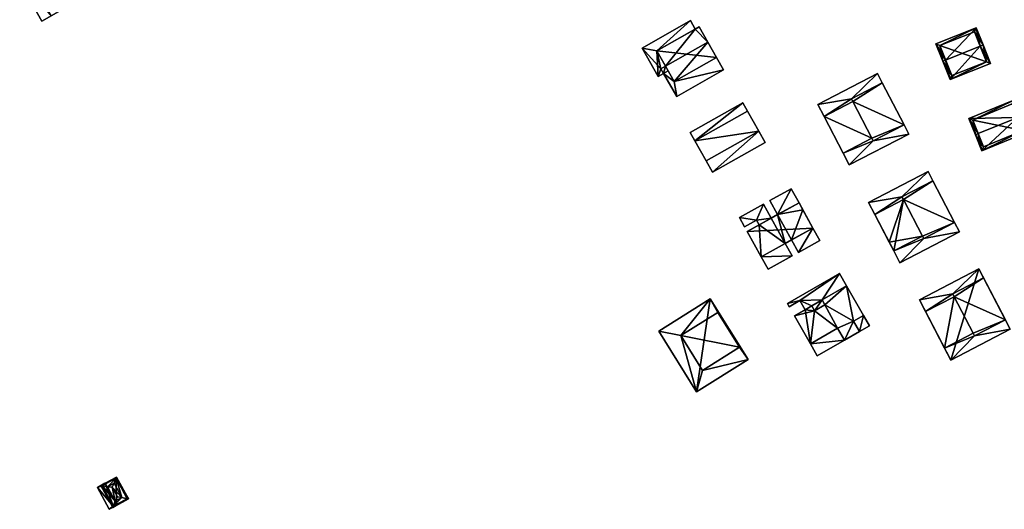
# Model space of a CAD drawing. Header units: inches. Extents: x 2685601 to 2690022, y 1235992 to 1239010.
# Tile 212 of 256: x 2687834 to 2688161, y 1238608 to 1238770. Entities that reach past the tile are written whole.
import ezdxf

# ---------------------------------------------------------------- set-up
doc = ezdxf.new("R2010")
doc.units = ezdxf.units.IN
doc.header["$MEASUREMENT"] = 0
doc.layers.add('Gebaeude Einzelhaus', color=10, linetype='Continuous')
doc.layers.add('Treibhaus', color=10, linetype='Continuous')

msp = doc.modelspace()

# ---------------------------------------------------------------- meshes
at = {"layer": 'Gebaeude Einzelhaus'}
mesh = msp.add_polyface(dxfattribs=at)
corners = [(2688065.005, 1238757.788, 482.135), (2688045.179, 1238759.985, 482.135), (2688050.958, 1238749.81, 482.135), (2688059.226, 1238767.964, 482.135), (2688050.958, 1238749.81, 476.13), (2688051.795, 1238744.845, 476.13), (2688067.343, 1238753.674, 476.13), (2688047.432, 1238752.527, 476.13), (2688065.005, 1238757.788, 476.13), (2688048.931, 1238753.379, 476.13), (2688045.179, 1238759.985, 479.29), (2688040.29, 1238760.894, 479.29), (2688045.624, 1238751.501, 479.29), (2688056.394, 1238770.039, 479.29), (2688048.931, 1238753.379, 479.29), (2688057.975, 1238767.254, 479.29), (2688062.128, 1238762.855, 469.252), (2688059.226, 1238767.964, 469.252), (2688065.006, 1238757.788, 469.252), (2688057.975, 1238767.254, 469.252), (2688050.958, 1238749.81, 469.252), (2688048.08, 1238754.877, 469.252), (2688045.179, 1238759.985, 469.252), (2688047.432, 1238752.527, 469.252), (2688051.795, 1238744.845, 469.252), (2688067.343, 1238753.674, 469.252), (2688046.581, 1238754.026, 469.252), (2688045.624, 1238751.501, 469.252), (2688040.29, 1238760.894, 469.252), (2688047.432, 1238752.528, 476.13), (2688047.432, 1238752.528, 469.252), (2688056.394, 1238770.039, 469.252)]
mesh.append_faces([[corners[k] for k in face] for face in [(13, 10, 15), (10, 12, 14), (13, 11, 10), (10, 11, 12), (7, 4, 9), (4, 6, 8), (7, 5, 4), (4, 5, 6), (3, 1, 0), (0, 1, 2)]], dxfattribs={"color": 13})
mesh.append_faces([[corners[k] for k in face] for face in [(22, 31, 19), (22, 28, 31), (21, 26, 22), (22, 26, 28), (28, 26, 27), (27, 26, 30), (11, 13, 28), (28, 13, 31), (31, 15, 19), (31, 13, 15), (14, 29, 9), (29, 27, 30), (14, 12, 29), (29, 12, 27), (12, 11, 27), (27, 11, 28), (23, 20, 24), (24, 20, 25), (25, 20, 18), (23, 21, 20), (23, 26, 21), (6, 18, 8), (6, 25, 18), (6, 5, 25), (25, 5, 24), (24, 5, 23), (23, 5, 7), (16, 19, 17), (16, 21, 19), (19, 21, 22), (16, 20, 21), (16, 18, 20), (2, 14, 4), (4, 14, 9), (2, 1, 14), (14, 1, 10), (1, 15, 10), (15, 17, 19), (1, 3, 15), (15, 3, 17), (8, 3, 0), (18, 16, 8), (8, 16, 3), (3, 16, 17), (0, 2, 8), (8, 2, 4)]], dxfattribs={"color": 41})
mesh = msp.add_polyface(dxfattribs=at)
corners = [(2688152.535, 1238761.587, 489.559), (2688142.578, 1238750.479, 484.976), (2688155.923, 1238755.85, 484.976), (2688141.046, 1238756.963, 489.559), (2688140.118, 1238756.59, 489.559), (2688153.463, 1238761.961, 489.559), (2688151.17, 1238767.656, 484.976), (2688137.826, 1238762.285, 484.976), (2688154.621, 1238756.404, 485.672), (2688150.616, 1238766.355, 485.723), (2688139.128, 1238761.731, 485.723), (2688143.131, 1238751.78, 485.672), (2688150.616, 1238766.355, 476.291), (2688154.621, 1238756.404, 476.291), (2688139.128, 1238761.731, 476.291), (2688143.131, 1238751.78, 476.291)]
mesh.append_faces([[corners[k] for k in face] for face in [(1, 11, 8), (3, 11, 4), (10, 3, 4), (4, 11, 1), (7, 10, 4), (9, 10, 6), (6, 10, 7), (0, 9, 5), (8, 0, 5), (5, 9, 6), (1, 8, 2), (2, 8, 5), (3, 7, 4), (5, 6, 0), (0, 6, 3), (3, 6, 7), (0, 2, 5), (4, 1, 3), (3, 1, 0), (0, 1, 2)]], dxfattribs={"color": 13})
mesh.append_faces([[corners[k] for k in face] for face in [(13, 15, 14), (13, 14, 12), (8, 15, 13), (11, 15, 8), (14, 15, 11), (3, 14, 11), (10, 14, 3), (12, 14, 9), (9, 14, 10), (0, 12, 9), (13, 12, 8), (8, 12, 0)]], dxfattribs={"color": 41})
mesh = msp.add_polyface(dxfattribs=at)
corners = [(2688116.566, 1238731.044, 484.82), (2688117.018, 1238730.176, 484.82), (2688127.248, 1238735.491, 484.82), (2688110.275, 1238743.154, 484.82), (2688120.02, 1238749.403, 484.82), (2688109.79, 1238744.086, 484.82), (2688100.749, 1238738.205, 484.82), (2688107.041, 1238726.095, 484.82), (2688109.79, 1238744.086, 481.74), (2688118.441, 1238752.44, 481.74), (2688098.686, 1238742.176, 481.74), (2688120.019, 1238749.403, 481.74), (2688100.749, 1238738.205, 481.74), (2688110.275, 1238743.154, 481.74), (2688117.018, 1238730.176, 481.74), (2688107.041, 1238726.095, 481.74), (2688109.094, 1238722.144, 481.74), (2688116.566, 1238731.044, 481.74), (2688128.85, 1238732.408, 481.74), (2688127.248, 1238735.491, 481.74), (2688127.248, 1238735.491, 472.656), (2688120.02, 1238749.403, 472.656), (2688100.749, 1238738.205, 472.656), (2688107.041, 1238726.095, 472.656), (2688110.275, 1238743.154, 472.656), (2688109.79, 1238744.086, 472.656), (2688116.566, 1238731.044, 472.656), (2688117.018, 1238730.176, 472.656), (2688128.85, 1238732.408, 472.656), (2688118.441, 1238752.44, 472.656), (2688098.686, 1238742.176, 472.656), (2688109.094, 1238722.144, 472.656)]
mesh.append_faces([[corners[k] for k in face] for face in [(14, 18, 19), (14, 16, 18), (17, 15, 14), (14, 15, 16), (8, 12, 13), (8, 10, 12), (11, 9, 8), (8, 9, 10), (0, 6, 7), (0, 3, 6), (3, 4, 5), (0, 2, 3), (3, 2, 4), (0, 1, 2)]], dxfattribs={"color": 13})
mesh.append_faces([[corners[k] for k in face] for face in [(23, 27, 31), (31, 27, 28), (28, 27, 20), (23, 26, 27), (21, 25, 29), (29, 25, 30), (30, 25, 22), (22, 25, 24), (18, 16, 28), (28, 16, 31), (15, 31, 16), (15, 23, 31), (10, 22, 12), (10, 30, 22), (10, 9, 30), (30, 9, 29), (11, 29, 9), (11, 21, 29), (18, 28, 19), (19, 28, 20), (24, 26, 22), (22, 26, 23), (24, 20, 26), (26, 20, 27), (24, 21, 20), (24, 25, 21), (2, 1, 19), (19, 1, 14), (17, 14, 0), (0, 14, 1), (0, 7, 17), (17, 7, 15), (12, 15, 6), (6, 15, 7), (12, 23, 15), (12, 22, 23), (6, 3, 12), (12, 3, 13), (8, 13, 5), (5, 13, 3), (5, 11, 8), (5, 4, 11), (19, 4, 2), (19, 11, 4), (19, 21, 11), (19, 20, 21)]], dxfattribs={"color": 41})
mesh = msp.add_polyface(dxfattribs=at)
corners = [(2688165.013, 1238737.941, 488.874), (2688163.738, 1238743.681, 486.451), (2688148.73, 1238737.52, 486.451), (2688165.938, 1238738.321, 488.874), (2688151.855, 1238732.54, 488.874), (2688150.93, 1238732.16, 488.874), (2688153.116, 1238726.834, 486.451), (2688168.125, 1238732.996, 486.451), (2688150.035, 1238736.975, 486.869), (2688163.193, 1238742.376, 486.869), (2688153.661, 1238728.139, 486.872), (2688166.82, 1238733.541, 486.872), (2688166.82, 1238733.541, 477.099), (2688163.193, 1238742.376, 477.099), (2688150.035, 1238736.975, 477.099), (2688153.661, 1238728.139, 477.099)]
mesh.append_faces([[corners[k] for k in face] for face in [(0, 9, 3), (11, 0, 3), (7, 11, 3), (6, 10, 11), (6, 11, 7), (4, 10, 5), (8, 4, 5), (5, 10, 6), (2, 8, 5), (9, 8, 1), (3, 9, 1), (1, 8, 2), (0, 7, 3), (5, 6, 4), (4, 6, 0), (0, 6, 7), (0, 2, 4), (4, 2, 5), (3, 1, 0), (0, 1, 2)]], dxfattribs={"color": 13})
mesh.append_faces([[corners[k] for k in face] for face in [(12, 15, 14), (12, 14, 13), (11, 15, 12), (10, 15, 11), (14, 15, 4), (4, 15, 10), (8, 14, 4), (13, 14, 8), (9, 13, 8), (12, 13, 0), (0, 13, 9), (11, 12, 0)]], dxfattribs={"color": 41})
mesh = msp.add_polyface(dxfattribs=at)
corners = [(2688057.816, 1238730.203, 482.135), (2688079.049, 1238733.321, 482.135), (2688075.249, 1238740.049, 482.135), (2688061.615, 1238723.475, 482.135), (2688063.686, 1238719.81, 478.974), (2688081.119, 1238729.656, 478.974), (2688079.049, 1238733.321, 478.974), (2688061.615, 1238723.475, 478.974), (2688073.716, 1238742.763, 478.974), (2688056.284, 1238732.915, 478.974), (2688057.816, 1238730.203, 478.974), (2688075.249, 1238740.049, 478.974), (2688079.049, 1238733.321, 469.597), (2688075.249, 1238740.049, 469.597), (2688057.816, 1238730.203, 469.597), (2688061.615, 1238723.475, 469.597), (2688063.686, 1238719.81, 469.597), (2688056.284, 1238732.915, 469.597), (2688081.119, 1238729.656, 469.597), (2688073.716, 1238742.763, 469.597)]
mesh.append_faces([[corners[k] for k in face] for face in [(8, 10, 11), (8, 9, 10), (4, 6, 7), (4, 5, 6), (3, 1, 0), (0, 1, 2)]], dxfattribs={"color": 13})
mesh.append_faces([[corners[k] for k in face] for face in [(13, 14, 19), (19, 14, 17), (15, 12, 16), (16, 12, 18), (9, 8, 17), (17, 8, 19), (11, 13, 8), (8, 13, 19), (5, 18, 6), (6, 18, 12), (5, 4, 18), (18, 4, 16), (14, 10, 17), (17, 10, 9), (7, 16, 4), (7, 15, 16), (13, 12, 14), (14, 12, 15), (1, 3, 6), (6, 3, 7), (10, 7, 0), (0, 7, 3), (10, 15, 7), (10, 14, 15), (0, 2, 10), (10, 2, 11), (6, 2, 1), (6, 11, 2), (6, 12, 11), (11, 12, 13)]], dxfattribs={"color": 41})
mesh = msp.add_polyface(dxfattribs=at)
corners = [(2688127.056, 1238710.681, 485.531), (2688117.53, 1238705.733, 485.531), (2688123.823, 1238693.623, 485.531), (2688133.348, 1238698.571, 485.531), (2688144.029, 1238703.019, 485.531), (2688133.799, 1238697.704, 485.531), (2688136.801, 1238716.93, 485.531), (2688126.571, 1238711.614, 485.531), (2688126.571, 1238711.614, 482.214), (2688115.468, 1238709.704, 482.214), (2688117.531, 1238705.733, 482.214), (2688135.223, 1238719.968, 482.214), (2688127.056, 1238710.681, 482.214), (2688136.801, 1238716.93, 482.214), (2688145.631, 1238699.935, 482.213), (2688144.029, 1238703.019, 482.214), (2688133.799, 1238697.704, 482.213), (2688123.823, 1238693.623, 482.213), (2688133.348, 1238698.571, 482.213), (2688125.875, 1238689.671, 482.213), (2688144.029, 1238703.019, 473.069), (2688136.801, 1238716.93, 473.07), (2688122.333, 1238696.49, 473.069), (2688123.823, 1238693.623, 473.069), (2688117.531, 1238705.733, 473.069), (2688127.056, 1238710.681, 473.07), (2688126.571, 1238711.614, 473.07), (2688133.348, 1238698.571, 473.069), (2688133.799, 1238697.704, 473.069), (2688145.631, 1238699.935, 473.069), (2688135.223, 1238719.968, 473.07), (2688115.468, 1238709.704, 473.07), (2688125.875, 1238689.671, 473.069)]
mesh.append_faces([[corners[k] for k in face] for face in [(14, 16, 19), (19, 16, 17), (17, 16, 18), (14, 15, 16), (11, 8, 13), (8, 10, 12), (11, 9, 8), (8, 9, 10), (0, 6, 7), (0, 4, 6), (0, 3, 4), (4, 3, 5), (0, 2, 3), (0, 1, 2)]], dxfattribs={"color": 13})
mesh.append_faces([[corners[k] for k in face] for face in [(23, 28, 32), (32, 28, 29), (29, 28, 20), (23, 27, 28), (21, 26, 30), (30, 26, 31), (31, 26, 24), (24, 26, 25), (14, 19, 29), (29, 19, 32), (17, 32, 19), (17, 23, 32), (9, 24, 10), (9, 31, 24), (9, 11, 31), (31, 11, 30), (13, 21, 11), (11, 21, 30), (14, 29, 15), (15, 29, 20), (25, 22, 24), (25, 27, 22), (22, 27, 23), (25, 20, 27), (27, 20, 28), (25, 21, 20), (25, 26, 21), (16, 15, 5), (5, 15, 4), (5, 3, 16), (16, 3, 18), (17, 18, 2), (2, 18, 3), (10, 2, 1), (10, 17, 2), (24, 22, 10), (10, 22, 17), (17, 22, 23), (1, 0, 10), (10, 0, 12), (0, 7, 12), (12, 7, 8), (13, 8, 6), (6, 8, 7), (15, 6, 4), (15, 13, 6), (15, 20, 13), (13, 20, 21)]], dxfattribs={"color": 41})
mesh = msp.add_polyface(dxfattribs=at)
corners = [(2688097.02, 1238701.22, 482.766), (2688075.19, 1238700.085, 482.766), (2688079.816, 1238691.713, 482.766), (2688092.394, 1238709.593, 482.766), (2688092.2, 1238693.139, 477.552), (2688099.314, 1238697.07, 477.552), (2688097.02, 1238701.22, 477.552), (2688089.906, 1238697.289, 477.552), (2688089.828, 1238714.236, 477.552), (2688082.713, 1238710.305, 477.552), (2688085.279, 1238705.661, 477.552), (2688092.394, 1238709.593, 477.552), (2688078.263, 1238703.85, 477.552), (2688072.624, 1238704.729, 477.552), (2688074.315, 1238701.669, 477.552), (2688080.584, 1238709.129, 477.552), (2688083.15, 1238704.484, 477.552), (2688079.156, 1238702.278, 477.552), (2688079.816, 1238691.713, 477.552), (2688090.07, 1238691.961, 477.552), (2688087.778, 1238696.113, 477.552), (2688082.11, 1238687.563, 477.552), (2688075.19, 1238700.085, 470.048), (2688079.816, 1238691.713, 470.048), (2688087.778, 1238696.113, 470.048), (2688089.906, 1238697.289, 470.048), (2688093.654, 1238707.312, 470.048), (2688097.02, 1238701.22, 470.048), (2688092.394, 1238709.593, 470.048), (2688079.156, 1238702.277, 477.552), (2688083.15, 1238704.484, 470.048), (2688085.279, 1238705.661, 470.048), (2688079.156, 1238702.277, 470.048), (2688099.314, 1238697.07, 470.048), (2688089.828, 1238714.236, 470.048), (2688082.713, 1238710.305, 470.048), (2688080.584, 1238709.129, 470.048), (2688072.624, 1238704.729, 470.048), (2688074.315, 1238701.669, 470.048), (2688078.263, 1238703.85, 470.048), (2688079.156, 1238702.278, 470.048), (2688082.11, 1238687.563, 470.048), (2688090.07, 1238691.961, 470.048), (2688092.2, 1238693.139, 470.048)]
mesh.append_faces([[corners[k] for k in face] for face in [(21, 19, 18), (18, 19, 20), (15, 12, 16), (16, 12, 17), (15, 13, 12), (12, 13, 14), (8, 10, 11), (8, 9, 10), (4, 6, 7), (4, 5, 6), (3, 1, 0), (0, 1, 2)]], dxfattribs={"color": 13})
mesh.append_faces([[corners[k] for k in face] for face in [(25, 27, 43), (43, 27, 33), (23, 42, 41), (23, 24, 42), (35, 34, 31), (31, 34, 28), (37, 39, 38), (39, 30, 40), (37, 36, 39), (39, 36, 30), (5, 4, 33), (33, 4, 43), (4, 7, 43), (43, 7, 25), (20, 19, 24), (24, 19, 42), (19, 21, 42), (42, 21, 41), (18, 41, 21), (18, 23, 41), (39, 40, 12), (12, 40, 17), (12, 14, 39), (39, 14, 38), (14, 13, 38), (38, 13, 37), (13, 15, 37), (37, 15, 36), (30, 36, 16), (16, 36, 15), (35, 31, 9), (9, 31, 10), (9, 8, 35), (35, 8, 34), (11, 28, 8), (8, 28, 34), (5, 33, 6), (6, 33, 27), (25, 26, 27), (24, 31, 25), (25, 31, 26), (26, 31, 28), (24, 30, 31), (23, 32, 24), (24, 32, 30), (23, 22, 32), (22, 29, 32), (16, 10, 30), (30, 10, 31), (16, 3, 10), (10, 3, 11), (22, 1, 29), (29, 1, 16), (16, 1, 3), (11, 26, 28), (11, 6, 26), (26, 6, 27), (11, 0, 6), (11, 3, 0), (20, 2, 18), (20, 0, 2), (20, 7, 0), (0, 7, 6), (20, 25, 7), (20, 24, 25), (1, 18, 2), (1, 22, 18), (18, 22, 23)]], dxfattribs={"color": 41})
mesh = msp.add_polyface(dxfattribs=at)
corners = [(2688143.448, 1238679.356, 482.924), (2688132.344, 1238677.446, 482.924), (2688134.406, 1238673.475, 482.924), (2688152.099, 1238687.71, 482.924), (2688143.933, 1238678.424, 482.924), (2688153.677, 1238684.673, 482.924), (2688150.675, 1238665.446, 482.924), (2688140.699, 1238661.365, 482.924), (2688142.751, 1238657.414, 482.924), (2688150.224, 1238666.314, 482.924), (2688162.508, 1238667.678, 482.924), (2688160.905, 1238670.761, 482.924), (2688143.933, 1238678.424, 486.243), (2688134.406, 1238673.475, 486.243), (2688140.699, 1238661.365, 486.243), (2688150.224, 1238666.314, 486.243), (2688160.905, 1238670.761, 486.243), (2688150.675, 1238665.446, 486.243), (2688153.678, 1238684.673, 486.243), (2688143.448, 1238679.356, 486.243), (2688132.344, 1238677.446, 473.765), (2688152.099, 1238687.71, 473.765), (2688142.751, 1238657.414, 473.765), (2688162.508, 1238667.678, 473.765)]
mesh.append_faces([[corners[k] for k in face] for face in [(12, 18, 19), (12, 16, 18), (12, 15, 16), (16, 15, 17), (12, 14, 15), (12, 13, 14), (6, 10, 11), (6, 8, 10), (9, 7, 6), (6, 7, 8), (3, 0, 5), (0, 2, 4), (3, 1, 0), (0, 1, 2)]], dxfattribs={"color": 13})
mesh.append_faces([[corners[k] for k in face] for face in [(16, 11, 18), (18, 11, 5), (16, 17, 11), (11, 17, 6), (9, 6, 15), (15, 6, 17), (15, 14, 9), (9, 14, 7), (2, 7, 13), (13, 7, 14), (13, 12, 2), (2, 12, 4), (0, 4, 19), (19, 4, 12), (19, 5, 0), (19, 18, 5), (20, 21, 22), (22, 21, 23), (11, 21, 5), (5, 21, 3), (11, 23, 21), (11, 10, 23), (10, 8, 23), (23, 8, 22), (2, 22, 7), (7, 22, 8), (2, 20, 22), (2, 1, 20), (1, 3, 20), (20, 3, 21)]], dxfattribs={"color": 41})
mesh = msp.add_polyface(dxfattribs=at)
corners = [(2688110.496, 1238670.32, 479.73), (2688113.818, 1238672.22, 479.73), (2688108.205, 1238682.029, 479.73), (2688100.988, 1238675.703, 479.73), (2688100.041, 1238677.357, 479.73), (2688105.168, 1238667.996, 479.73), (2688097.56, 1238673.741, 479.73), (2688090.869, 1238672.108, 479.73), (2688096.613, 1238675.395, 479.73), (2688096.169, 1238662.846, 479.73), (2688107.445, 1238664.015, 479.73), (2688112.461, 1238666.886, 479.73), (2688107.445, 1238664.015, 476.346), (2688096.169, 1238662.846, 476.346), (2688098.447, 1238658.866, 476.346), (2688105.168, 1238667.996, 476.346), (2688113.818, 1238672.22, 476.346), (2688112.461, 1238666.886, 476.346), (2688115.783, 1238668.786, 476.346), (2688110.496, 1238670.32, 476.346), (2688097.56, 1238673.741, 476.346), (2688100.988, 1238675.703, 476.346), (2688100.041, 1238677.357, 476.346), (2688105.871, 1238686.108, 476.346), (2688108.205, 1238682.029, 476.346), (2688092.66, 1238677.134, 476.346), (2688096.613, 1238675.395, 476.346), (2688088.534, 1238676.188, 476.346), (2688089.144, 1238675.122, 476.346), (2688094.385, 1238674.121, 476.346), (2688090.869, 1238672.108, 470.529), (2688096.169, 1238662.846, 470.529), (2688107.445, 1238664.015, 470.529), (2688112.461, 1238666.886, 470.529), (2688113.818, 1238672.22, 470.529), (2688108.205, 1238682.029, 470.529), (2688094.385, 1238674.12, 476.346), (2688094.385, 1238674.12, 470.529), (2688110.496, 1238670.32, 470.529), (2688105.168, 1238667.996, 470.529), (2688097.56, 1238673.741, 470.529), (2688100.988, 1238675.703, 470.529), (2688096.613, 1238675.395, 470.529), (2688100.041, 1238677.357, 470.529), (2688105.871, 1238686.108, 470.529), (2688115.783, 1238668.786, 470.529), (2688088.534, 1238676.188, 470.529), (2688089.144, 1238675.122, 470.529), (2688092.66, 1238677.134, 470.529), (2688094.385, 1238674.121, 470.529), (2688098.447, 1238658.866, 470.529)]
mesh.append_faces([[corners[k] for k in face] for face in [(26, 25, 29), (25, 27, 28), (25, 23, 27), (20, 22, 26), (26, 22, 25), (25, 22, 23), (23, 22, 24), (20, 21, 22), (19, 17, 16), (16, 17, 18), (15, 13, 12), (12, 13, 14), (0, 10, 11), (0, 5, 10), (5, 6, 9), (9, 6, 7), (7, 6, 8), (0, 3, 5), (5, 3, 6), (0, 2, 3), (3, 2, 4), (0, 1, 2)]], dxfattribs={"color": 13})
mesh.append_faces([[corners[k] for k in face] for face in [(45, 33, 34), (34, 33, 38), (31, 32, 50), (31, 39, 32), (46, 48, 47), (48, 42, 49), (48, 43, 42), (42, 43, 40), (40, 43, 41), (46, 44, 48), (48, 44, 43), (43, 44, 35), (17, 45, 18), (17, 33, 45), (14, 32, 12), (14, 50, 32), (13, 50, 14), (13, 31, 50), (48, 49, 25), (25, 49, 29), (25, 28, 48), (48, 28, 47), (28, 27, 47), (47, 27, 46), (27, 23, 46), (46, 23, 44), (34, 18, 45), (34, 16, 18), (24, 35, 23), (23, 35, 44), (38, 35, 34), (38, 41, 35), (35, 41, 43), (40, 37, 42), (40, 31, 37), (37, 31, 30), (38, 39, 41), (41, 39, 40), (40, 39, 31), (38, 32, 39), (38, 33, 32), (8, 36, 7), (7, 36, 30), (30, 36, 37), (8, 26, 36), (8, 6, 26), (26, 6, 20), (6, 3, 20), (20, 3, 21), (22, 21, 4), (4, 21, 3), (24, 22, 2), (2, 22, 4), (16, 2, 1), (16, 24, 2), (16, 34, 24), (24, 34, 35), (19, 16, 0), (0, 16, 1), (0, 11, 19), (19, 11, 17), (12, 17, 10), (10, 17, 11), (12, 33, 17), (12, 32, 33), (10, 5, 12), (12, 5, 15), (5, 9, 15), (15, 9, 13), (7, 13, 9), (7, 30, 13), (13, 30, 31)]], dxfattribs={"color": 41})
mesh = msp.add_polyface(dxfattribs=at)
corners = [(2688053.2, 1238665.516, 475.004), (2688062.955, 1238677.739, 475.004), (2688045.841, 1238667.046, 475.004), (2688065.492, 1238673.197, 475.004), (2688075.537, 1238657.603, 475.004), (2688058.424, 1238646.91, 475.004), (2688060.398, 1238653.996, 475.004), (2688072.69, 1238661.676, 475.004), (2688053.2, 1238665.516, 478.333), (2688072.69, 1238661.676, 478.333), (2688065.492, 1238673.197, 478.333), (2688060.398, 1238653.996, 478.333), (2688062.955, 1238677.739, 468.011), (2688075.537, 1238657.603, 468.011), (2688045.841, 1238667.046, 468.011), (2688058.424, 1238646.91, 468.011)]
mesh.append_faces([[corners[k] for k in face] for face in [(11, 9, 8), (8, 9, 10), (4, 3, 7), (6, 4, 7), (0, 5, 6), (6, 5, 4), (0, 2, 5), (3, 1, 0), (1, 3, 4), (0, 1, 2)]], dxfattribs={"color": 13})
mesh.append_faces([[corners[k] for k in face] for face in [(12, 15, 14), (12, 13, 15), (4, 5, 13), (13, 5, 15), (5, 2, 15), (15, 2, 14), (2, 1, 14), (14, 1, 12), (1, 4, 12), (12, 4, 13), (0, 6, 8), (8, 6, 11), (3, 0, 10), (10, 0, 8), (7, 3, 9), (9, 3, 10), (6, 7, 11), (11, 7, 9)]], dxfattribs={"color": 41})
mesh = msp.add_polyface(dxfattribs=at)
corners = [(2687861.056, 1238615.721, 421.675), (2687862.051, 1238616.539, 421.675), (2687859.513, 1238615.175, 421.675), (2687862.169, 1238616.319, 421.675), (2687864.73, 1238608.885, 421.675), (2687863.424, 1238607.899, 421.675), (2687865.963, 1238609.263, 421.675), (2687865.844, 1238609.484, 421.675), (2687859.513, 1238615.175, 413.633), (2687862.051, 1238616.539, 413.633), (2687863.424, 1238607.899, 413.632), (2687865.963, 1238609.263, 413.632), (2687865.844, 1238609.484, 413.632), (2687862.169, 1238616.319, 413.633), (2687861.056, 1238615.721, 413.633), (2687864.73, 1238608.885, 413.632)]
mesh.append_faces([[corners[k] for k in face] for face in [(4, 6, 7), (4, 5, 6), (0, 2, 4), (4, 2, 5), (3, 1, 0), (0, 1, 2)]], dxfattribs={"color": 13})
mesh.append_faces([[corners[k] for k in face] for face in [(8, 15, 10), (10, 15, 11), (11, 15, 12), (9, 14, 8), (8, 14, 15), (9, 13, 14), (9, 3, 13), (9, 1, 3), (7, 6, 12), (12, 6, 11), (6, 5, 11), (11, 5, 10), (5, 2, 10), (10, 2, 8), (2, 1, 8), (8, 1, 9)]], dxfattribs={"color": 41})
mesh = msp.add_polyface(dxfattribs=at)
corners = [(2687864.629, 1238608.546, 423.687), (2687869.824, 1238611.339, 423.687), (2687869.449, 1238611.42, 423.87), (2687864.769, 1238608.906, 423.871), (2687867.659, 1238611.809, 424.741), (2687865.431, 1238610.611, 424.741), (2687861.094, 1238615.741, 423.87), (2687860.718, 1238615.823, 423.687), (2687862.883, 1238615.353, 424.741), (2687865.913, 1238618.615, 423.687), (2687865.773, 1238618.256, 423.87), (2687865.11, 1238616.55, 424.741), (2687866.161, 1238611.988, 426.216), (2687864.434, 1238615.201, 426.216), (2687864.73, 1238608.885, 423.843), (2687865.811, 1238618.276, 423.844), (2687869.485, 1238611.44, 423.844), (2687861.056, 1238615.721, 423.843), (2687865.811, 1238618.276, 413.633), (2687869.485, 1238611.44, 413.633), (2687862.169, 1238616.319, 421.675), (2687862.169, 1238616.319, 413.633), (2687861.056, 1238615.721, 421.675), (2687864.73, 1238608.885, 421.675), (2687865.844, 1238609.484, 421.675), (2687865.844, 1238609.484, 413.632), (2687864.73, 1238608.885, 413.632), (2687861.056, 1238615.721, 413.633)]
mesh.append_faces([[corners[k] for k in face] for face in [(17, 14, 7), (6, 17, 7), (10, 6, 7), (15, 10, 9), (9, 10, 7), (1, 2, 16), (16, 15, 1), (1, 15, 9), (3, 2, 0), (14, 3, 0), (7, 14, 0), (0, 2, 1), (8, 13, 11), (4, 13, 12), (4, 11, 13), (13, 5, 12), (13, 8, 5), (5, 4, 12), (10, 8, 11), (10, 6, 8), (9, 7, 10), (10, 7, 6), (1, 10, 2), (2, 10, 4), (4, 10, 11), (1, 9, 10), (6, 5, 8), (6, 3, 5), (6, 0, 3), (6, 7, 0), (3, 4, 5), (0, 2, 3), (3, 2, 4), (0, 1, 2)]], dxfattribs={"color": 13})
mesh.append_faces([[corners[k] for k in face] for face in [(21, 26, 27), (21, 25, 26), (21, 18, 25), (25, 18, 19), (19, 24, 25), (24, 14, 23), (24, 3, 14), (24, 2, 3), (19, 16, 24), (24, 16, 2), (14, 17, 23), (23, 17, 22), (17, 20, 22), (20, 18, 21), (20, 15, 18), (20, 10, 15), (17, 6, 20), (20, 6, 10), (15, 16, 18), (18, 16, 19)]], dxfattribs={"color": 41})
at = {"layer": 'Treibhaus'}
mesh = msp.add_polyface(dxfattribs=at)
corners = [(2687836.891, 1238784.635, 426.225), (2687846.71, 1238773.093, 424.223), (2687839.401, 1238786.05, 424.223), (2687844.2, 1238771.676, 426.225), (2687833.739, 1238782.856, 424.223), (2687841.048, 1238769.899, 424.223), (2687833.739, 1238782.856, 418.938), (2687839.401, 1238786.05, 418.938), (2687841.048, 1238769.899, 418.938), (2687846.71, 1238773.093, 418.938)]
mesh.append_faces([[corners[k] for k in face] for face in [(0, 4, 3), (3, 4, 5), (3, 1, 0), (0, 1, 2)]], dxfattribs={"color": 13})
mesh.append_faces([[corners[k] for k in face] for face in [(8, 6, 9), (9, 6, 7), (2, 1, 7), (7, 1, 9), (3, 5, 1), (1, 5, 9), (9, 5, 8), (5, 4, 8), (8, 4, 6), (4, 2, 6), (6, 2, 7), (4, 0, 2)]], dxfattribs={"color": 41})

doc.saveas('drawing.dxf')
